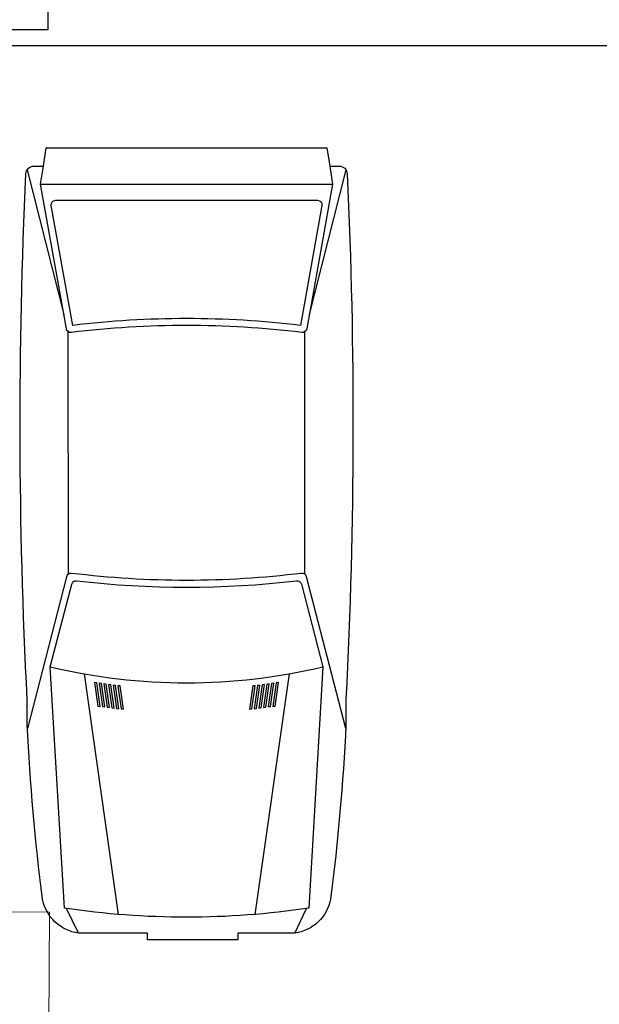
# Model space of a CAD drawing. Header units: millimetres. Extents: x 53 to 3943, y 29 to 3483.
# Tile 36 of 52: x 3876.93 to 3882.7, y 3457.51 to 3467.32. Entities that reach past the tile are written whole.
import ezdxf

# ---------------------------------------------------------------- set-up
doc = ezdxf.new("R2010")
doc.units = ezdxf.units.MM
doc.header["$MEASUREMENT"] = 0
for name, color, linetype in [('ARQ-PISO', 8, 'Continuous'), ('EXTERN', 7, 'Continuous'), ('EXTERN-I', 251, 'Continuous')]:
    doc.layers.add(name, color=color, linetype=linetype)
doc.layers.add('DI-Detalhes', color=1, linetype='Continuous', lineweight=30)
doc.layers.add('TQ-Conexões', color=9, linetype='Continuous', lineweight=5)

msp = doc.modelspace()

# ---------------------------------------------------------------- linework, layer by layer
at = {"layer": 'ARQ-PISO'}
msp.add_line((3874.4803, 3467.0657), (3890.7403, 3467.0672), dxfattribs=at)
at = {"layer": 'DI-Detalhes'}
msp.add_lwpolyline([(3866.2815, 3470.9324), (3877.2057, 3470.9324), (3877.2057, 3467.2221), (3866.2815, 3467.2221), (3866.2815, 3470.9324)], dxfattribs=at)
at = {"layer": 'EXTERN'}
msp.add_lwpolyline([(3880.0135, 3465.8637), (3880.1085, 3465.8637, -0.400755), (3880.1878, 3465.788), (3880.1878, 3465.788, -0.024282), (3880.1753, 3460.5507), (3880.1753, 3460.5507), (3880.1753, 3460.296, -0.01958), (3880.0218, 3458.5616), (3880.0218, 3458.5616, -0.323148), (3879.6649, 3458.2215), (3879.6649, 3458.2215), (3879.0981, 3458.2215), (3879.0981, 3458.1534), (3878.1992, 3458.1534), (3878.1992, 3458.2215), (3877.5108, 3458.2215, -0.323148), (3877.1539, 3458.5616), (3877.1539, 3458.5616, -0.01958), (3877.0005, 3460.296), (3877.0005, 3460.296), (3877.0005, 3460.5507, -0.024282), (3876.988, 3465.788), (3876.988, 3465.788, -0.400755), (3877.0673, 3465.8637), (3877.0673, 3465.8637), (3877.1622, 3465.8637), (3877.191, 3466.0451), (3879.9848, 3466.0451), (3880.0135, 3465.8637)], format="xyb", dxfattribs=at)
at = {"layer": 'EXTERN-I'}
for p, q in [((3877.0007, 3465.8275), (3877.3655, 3464.385)), ((3880.1751, 3465.8275), (3879.8103, 3464.385)), ((3877.1335, 3465.6823), (3880.0422, 3465.6823)), ((3877.4115, 3461.7988), (3877.4085, 3464.2147)), ((3879.7642, 3461.7988), (3879.7672, 3464.2147)), ((3877.5674, 3460.8052), (3877.9075, 3458.4083)), ((3879.6083, 3460.8052), (3879.2682, 3458.4083)), ((3877.5108, 3458.2215), (3877.3919, 3458.4674)), ((3879.6649, 3458.2215), (3879.7838, 3458.4674))]:
    msp.add_line(p, q, dxfattribs=at)
for points in [[(3880.0135, 3465.8637), (3880.0422, 3465.6823), (3879.7849, 3464.2432, -0.39825), (3879.7347, 3464.2062), (3879.7347, 3464.2062, 0.061136), (3877.441, 3464.2062), (3877.441, 3464.2062, -0.39825), (3877.3908, 3464.2432), (3877.3908, 3464.2432), (3877.1335, 3465.6823), (3877.1622, 3465.8637)], [(3879.9352, 3465.4702), (3879.7217, 3464.2763, 0.06), (3877.454, 3464.2763), (3877.454, 3464.2763), (3877.2405, 3465.4702, -0.467038), (3877.2852, 3465.5235), (3877.2852, 3465.5235), (3879.8905, 3465.5235, -0.467038), (3879.9352, 3465.4702), (3879.9352, 3465.4702)], [(3880.1736, 3460.262), (3879.7826, 3461.7727, 0.376264), (3879.7332, 3461.8064), (3879.7332, 3461.8064, -0.061052), (3877.4425, 3461.8064), (3877.4425, 3461.8064, 0.376264), (3877.3931, 3461.7727), (3877.3931, 3461.7727), (3877.0022, 3460.262)], [(3879.8046, 3458.4705, -0.074208), (3877.3711, 3458.4705), (3877.3711, 3458.4705), (3877.231, 3460.8747), (3877.4441, 3461.6981, -0.374478), (3877.4932, 3461.7318), (3877.4932, 3461.7318, 0.05791), (3879.6825, 3461.7318), (3879.6825, 3461.7318, -0.374478), (3879.7316, 3461.6981), (3879.7316, 3461.6981), (3879.9447, 3460.8747), (3879.8046, 3458.4705)]]:
    msp.add_lwpolyline(points, format="xyb", dxfattribs=at)
for points in [[(3877.6947, 3460.7154), (3877.6712, 3460.719), (3877.6712, 3460.719), (3877.7045, 3460.4847), (3877.7279, 3460.4813), (3877.7279, 3460.4813), (3877.6947, 3460.7154)], [(3877.7746, 3460.475), (3877.7415, 3460.7085), (3877.7181, 3460.7119), (3877.7181, 3460.7119), (3877.7512, 3460.4781), (3877.7746, 3460.475), (3877.7746, 3460.475)], [(3877.7648, 3460.7052), (3877.7979, 3460.4719), (3877.8213, 3460.4689), (3877.8213, 3460.4689), (3877.7882, 3460.7019), (3877.7648, 3460.7052), (3877.7648, 3460.7052)], [(3877.8679, 3460.4633), (3877.8349, 3460.6958), (3877.8115, 3460.6988), (3877.8115, 3460.6988), (3877.8446, 3460.4661), (3877.8679, 3460.4633), (3877.8679, 3460.4633)], [(3877.8815, 3460.69), (3877.8582, 3460.6929), (3877.8582, 3460.6929), (3877.8912, 3460.4606), (3877.9144, 3460.458), (3877.9144, 3460.458), (3877.8815, 3460.69)], [(3877.9609, 3460.4531), (3877.9281, 3460.6846), (3877.9048, 3460.6873), (3877.9048, 3460.6873), (3877.9377, 3460.4555), (3877.9609, 3460.4531), (3877.9609, 3460.4531)], [(3879.2709, 3460.6873), (3879.2477, 3460.6846), (3879.2477, 3460.6846), (3879.2148, 3460.4531), (3879.238, 3460.4555), (3879.238, 3460.4555), (3879.2709, 3460.6873)], [(3879.2846, 3460.4606), (3879.3175, 3460.6929), (3879.2942, 3460.69), (3879.2942, 3460.69), (3879.2613, 3460.458), (3879.2846, 3460.4606), (3879.2846, 3460.4606)], [(3879.3312, 3460.4661), (3879.3642, 3460.6988), (3879.3409, 3460.6958), (3879.3409, 3460.6958), (3879.3079, 3460.4633), (3879.3312, 3460.4661), (3879.3312, 3460.4661)], [(3879.3545, 3460.4689), (3879.3778, 3460.4719), (3879.3778, 3460.4719), (3879.4109, 3460.7052), (3879.3875, 3460.7019), (3879.3875, 3460.7019), (3879.3545, 3460.4689)], [(3879.4245, 3460.4781), (3879.4577, 3460.7119), (3879.4343, 3460.7085), (3879.4343, 3460.7085), (3879.4011, 3460.475), (3879.4245, 3460.4781), (3879.4245, 3460.4781)], [(3879.4811, 3460.7154), (3879.4479, 3460.4813), (3879.4712, 3460.4847), (3879.4712, 3460.4847), (3879.5045, 3460.719), (3879.4811, 3460.7154), (3879.4811, 3460.7154)]]:
    msp.add_lwpolyline(points, dxfattribs=at)
msp.add_arc((3878.5879, 3466.5944), 5.8784, 256.65456, 283.34544, dxfattribs=at)
at = {"layer": 'TQ-Conexões', "linetype": 'Continuous'}
for p, q in [((3877.2238, 3458.4315), (3874.7038, 3458.4479)), ((3877.1949, 3453.9916), (3877.2238, 3458.4315))]:
    msp.add_line(p, q, dxfattribs=at)

doc.saveas('drawing.dxf')
